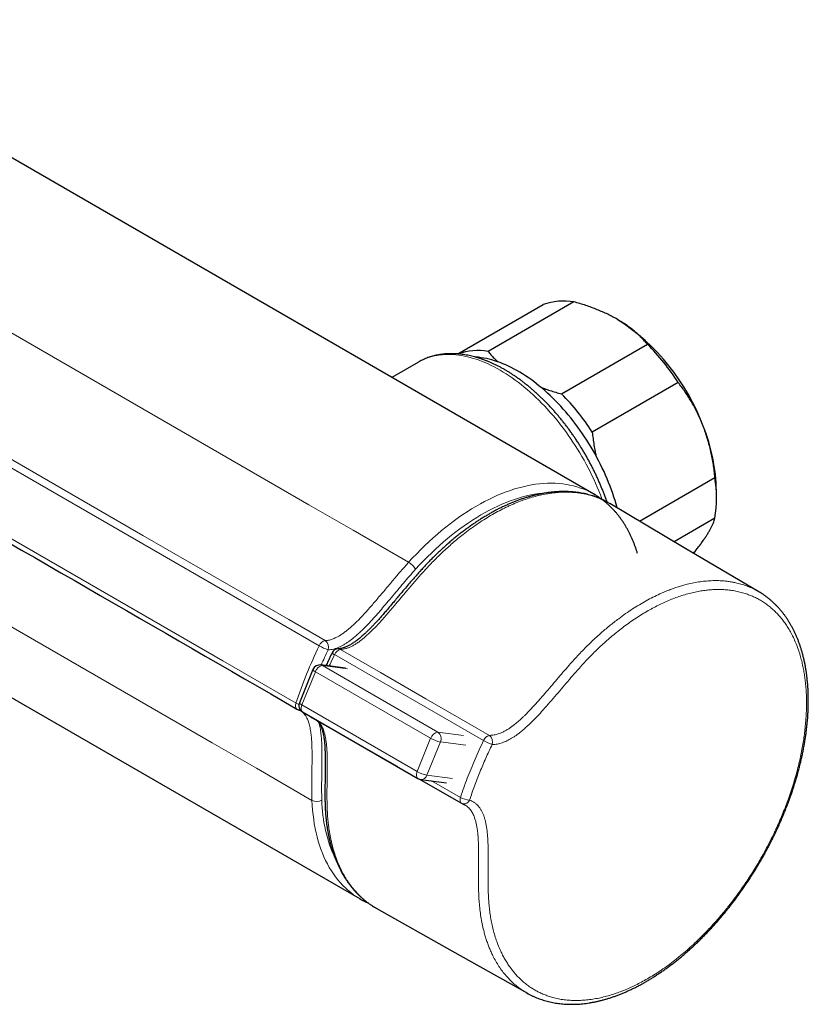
# Model space of a CAD drawing. Header units: millimetres. Extents: x 8 to 778, y 12 to 1829.
# Tile 6 of 256: x 687 to 772, y 135 to 240. Entities that reach past the tile are written whole.
import ezdxf

# ---------------------------------------------------------------- set-up
doc = ezdxf.new("R2010")
doc.units = ezdxf.units.MM

msp = doc.modelspace()

# ---------------------------------------------------------------- linework, layer by layer
at = {"color": 7, "linetype": 'Continuous', "lineweight": 30}
for p, q in [((748.77, 189.75), (591.78, 280.38)), ((734.21, 204.74), (743.35, 210.02)), ((746.63, 210.31), (737.44, 205.01)), ((745.31, 200.46), (754.5, 205.77)), ((729.99, 203.87), (727.15, 202.23)), ((730, 203.87), (729.99, 203.87)), ((757.78, 201.69), (748.59, 196.38)), ((753.63, 186.87), (761.72, 191.54)), ((761.88, 189.26), (761.88, 190.08)), ((750.32, 188.82), (750.46, 188.74)), ((761.72, 187.17), (757.37, 184.65)), ((766.56, 179.21), (766.3, 179.37)), ((674.63, 174.81), (723.77, 146.45)), ((718.71, 170.99), (717.27, 167.44)), ((722.21, 171.13), (719.55, 171.48)), ((717.34, 166.61), (717.34, 166.6)), ((717.61, 166.45), (729.95, 159.33)), ((730.04, 159.29), (734.6, 156.68)), ((730.24, 159.23), (732.99, 158.87)), ((734.72, 156.62), (734.73, 156.62)), ((734.95, 156.51), (734.96, 156.51))]:
    msp.add_line(p, q, dxfattribs=at)
at = {"color": 8, "linetype": 'Continuous', "lineweight": 0}
for p, q in [((682.43, 209.31), (718.28, 188.62)), ((723.01, 185.89), (718.28, 188.62)), ((723.01, 185.89), (728.95, 182.46)), ((707.93, 163.15), (672.09, 183.85)), ((736.97, 163.39), (721.02, 172.58)), ((718.97, 170.75), (717.53, 167.21)), ((731.3, 163.63), (718.97, 170.75)), ((719.75, 171.41), (732.08, 164.29)), ((722.4, 171.07), (719.75, 171.41)), ((717.53, 167.21), (729.87, 160.08)), ((732.08, 164.29), (734.83, 163.93)), ((729.87, 160.08), (731.3, 163.63)), ((732.35, 163.24), (730.91, 159.69)), ((735.07, 162.88), (732.35, 163.24)), ((707.93, 163.15), (712.66, 160.42)), ((718.61, 156.99), (712.66, 160.42)), ((730.91, 159.69), (733.63, 159.34)), ((731.41, 159.08), (734.5, 157.31))]:
    msp.add_line(p, q, dxfattribs=at)
at = {"color": 8, "linetype": 'Continuous', "lineweight": 0, "flags": 128}
for points in [[(749.64, 189.17), (749.62, 189.25), (749.46, 189.67), (749.29, 190.09), (749.12, 190.5), (748.94, 190.92), (748.75, 191.33), (748.56, 191.74), (748.36, 192.15), (748.15, 192.56), (747.94, 192.96), (747.72, 193.37), (747.49, 193.76), (747.26, 194.16), (747.02, 194.55), (746.78, 194.94), (746.53, 195.32), (746.27, 195.7), (746.01, 196.07), (745.75, 196.44), (745.48, 196.8), (745.21, 197.16), (744.93, 197.51), (744.65, 197.86), (744.36, 198.2), (744.07, 198.53), (743.77, 198.86), (743.48, 199.18), (743.18, 199.49), (742.87, 199.8), (742.56, 200.09), (742.26, 200.38), (741.94, 200.66), (741.63, 200.94), (741.31, 201.2), (741, 201.46), (740.68, 201.71), (740.36, 201.95), (740.03, 202.18), (739.71, 202.4), (739.39, 202.61), (739.06, 202.81), (738.74, 203), (738.42, 203.18), (738.09, 203.35), (737.77, 203.52), (737.45, 203.67), (737.13, 203.81), (736.81, 203.94), (736.49, 204.06), (736.17, 204.17), (735.85, 204.27), (735.54, 204.36), (735.23, 204.44), (734.92, 204.51), (734.61, 204.57), (734.31, 204.61), (734.01, 204.65), (733.71, 204.67), (733.41, 204.68), (733.12, 204.69), (732.84, 204.68), (732.55, 204.66), (732.28, 204.63), (732, 204.59), (731.73, 204.53), (731.47, 204.47), (731.21, 204.4), (730.95, 204.31), (730.7, 204.22), (730.46, 204.11), (730.22, 203.99), (730, 203.87)], [(672.87, 200.38), (674.49, 199.44), (680.23, 196.13), (711.56, 178.05), (719.39, 173.53)], [(673.51, 200.93), (674.08, 200.6), (687.3, 192.97), (700.52, 185.34), (716.13, 176.33), (720.03, 174.08)], [(670.38, 194.25), (672.08, 193.26), (677.74, 190), (709.06, 171.91), (716.9, 167.39)], [(748.64, 189.82), (748.38, 189.96), (748.04, 190.12), (747.69, 190.27), (747.33, 190.4), (746.96, 190.52), (746.59, 190.63), (746.21, 190.71), (745.82, 190.79), (745.43, 190.84), (745.03, 190.88), (744.62, 190.91), (744.21, 190.92), (743.79, 190.91), (743.37, 190.89), (742.94, 190.85), (742.51, 190.8), (742.08, 190.73), (741.64, 190.65), (741.19, 190.54), (740.74, 190.43), (740.29, 190.3), (739.84, 190.15), (739.38, 189.99), (738.93, 189.81), (738.47, 189.62), (738.01, 189.42), (737.54, 189.19), (737.08, 188.96), (736.62, 188.71), (736.15, 188.44), (735.69, 188.16), (735.22, 187.87), (734.76, 187.57), (734.3, 187.25), (733.84, 186.91), (733.38, 186.57), (732.92, 186.21), (732.47, 185.84), (732.02, 185.46), (731.57, 185.06), (731.12, 184.66), (730.68, 184.24), (730.24, 183.81), (729.81, 183.37), (729.38, 182.92), (728.95, 182.46)], [(743.85, 189.91), (743.69, 189.9), (743.27, 189.86), (742.86, 189.81), (742.43, 189.74), (742.01, 189.66), (741.57, 189.57), (741.14, 189.45), (740.7, 189.33), (740.26, 189.18), (739.82, 189.03), (739.38, 188.86), (738.93, 188.67), (738.48, 188.47), (738.04, 188.25), (737.59, 188.03), (737.14, 187.78), (736.69, 187.53), (736.24, 187.26), (735.79, 186.97), (735.34, 186.68), (734.89, 186.37), (734.44, 186.04), (734, 185.71), (733.55, 185.36), (733.11, 185), (732.67, 184.63), (732.24, 184.25), (731.81, 183.85), (731.38, 183.45), (730.95, 183.03), (730.53, 182.6), (730.11, 182.17), (729.7, 181.72)], [(737.61, 163.94), (730.8, 167.87), (725.94, 170.66), (721.66, 173.13)], [(718.97, 170.75), (718.9, 170.79), (718.85, 170.82), (718.8, 170.86), (718.76, 170.89), (718.73, 170.92), (718.71, 170.95), (718.71, 170.97), (718.71, 170.99)], [(717, 166.76), (717, 166.76), (716.95, 166.8), (716.91, 166.85), (716.88, 166.9), (716.86, 166.97), (716.85, 167.04), (716.85, 167.12), (716.85, 167.21), (716.87, 167.3), (716.9, 167.39)], [(717.53, 167.21), (717.46, 167.24), (717.41, 167.28), (717.36, 167.32), (717.32, 167.35), (717.29, 167.38), (717.27, 167.41), (717.27, 167.43), (717.27, 167.44)], [(717.53, 167.21), (717.5, 167.12), (717.47, 167.03), (717.46, 166.94), (717.45, 166.86), (717.45, 166.78), (717.45, 166.71), (717.47, 166.64), (717.49, 166.58), (717.53, 166.53), (717.56, 166.49), (717.61, 166.45), (717.61, 166.45)], [(729.95, 159.33), (729.95, 159.33), (729.9, 159.36), (729.86, 159.41), (729.83, 159.46), (729.81, 159.52), (729.79, 159.59), (729.78, 159.66), (729.78, 159.74), (729.79, 159.82), (729.81, 159.91), (729.83, 160), (729.87, 160.08)], [(718.61, 156.99), (718.63, 156.47), (718.67, 155.96), (718.72, 155.46), (718.79, 154.96), (718.86, 154.48), (718.95, 154), (719.05, 153.53), (719.16, 153.08), (719.28, 152.63), (719.42, 152.2), (719.56, 151.77), (719.72, 151.36), (719.89, 150.96), (720.07, 150.57), (720.26, 150.19), (720.46, 149.82), (720.68, 149.47), (720.9, 149.13), (721.14, 148.8), (721.38, 148.49), (721.64, 148.19), (721.9, 147.9), (722.18, 147.63), (722.46, 147.37), (722.76, 147.13), (723.06, 146.9), (723.38, 146.69), (723.64, 146.52)], [(734.5, 157.31), (734.47, 157.22), (734.45, 157.13), (734.45, 157.04), (734.45, 156.96), (734.46, 156.89), (734.48, 156.82), (734.51, 156.76), (734.55, 156.72), (734.59, 156.68), (734.6, 156.68)]]:
    msp.add_lwpolyline(points, dxfattribs=at)
at = {"color": 7, "linetype": 'Continuous', "lineweight": 30, "flags": 128}
for points in [[(751.26, 188.27), (751.26, 188.27), (751.15, 188.66), (751.03, 189.05), (750.91, 189.44), (750.78, 189.83), (750.64, 190.22), (750.5, 190.6), (750.34, 190.99), (750.18, 191.38), (750.02, 191.77), (749.85, 192.15), (749.67, 192.53), (749.48, 192.91), (749.29, 193.29), (749.09, 193.67), (748.89, 194.04), (748.68, 194.41), (748.46, 194.78), (748.24, 195.15), (748.01, 195.51), (747.78, 195.86), (747.55, 196.21), (747.3, 196.56), (747.06, 196.9), (746.81, 197.24), (746.55, 197.57), (746.29, 197.9), (746.03, 198.22), (745.76, 198.54), (745.49, 198.85), (745.22, 199.15), (744.94, 199.44), (744.66, 199.73), (744.38, 200.01), (744.09, 200.29), (743.8, 200.56), (743.51, 200.82), (743.22, 201.07), (742.93, 201.31), (742.63, 201.55), (742.33, 201.78), (742.04, 202), (741.74, 202.21), (741.44, 202.41), (741.13, 202.6), (740.83, 202.78), (740.53, 202.96), (740.23, 203.12), (739.93, 203.28), (739.63, 203.43), (739.33, 203.56), (739.03, 203.69), (738.73, 203.81), (738.44, 203.91), (738.14, 204.01), (737.85, 204.1), (737.56, 204.17), (737.27, 204.24), (736.99, 204.3), (736.7, 204.34), (736.42, 204.38), (736.14, 204.41), (736.08, 204.41)], [(748.89, 189.67), (748.72, 189.78), (748.64, 189.82)], [(766.43, 179.3), (758.44, 184.02), (750.46, 188.74)], [(718.63, 165.81), (721.51, 164.17), (727.75, 160.6)], [(723.64, 146.52), (723.7, 146.49), (723.89, 146.37)], [(725.48, 145.47), (733.56, 140.91), (741.65, 136.36)]]:
    msp.add_lwpolyline(points, dxfattribs=at)
at = {"color": 7, "linetype": 'Continuous', "lineweight": 30}
for centre, radius, start, end in [((745.55, 203.9), 6.5, 80.4431, 109.7759), ((738.87, 189.07), 23, 20.2129, 57.3762), ((736.19, 187.69), 25.74, 32.9566, 44.6325), ((736.36, 198.57), 6.53, 80.4709, 108.9006), ((727, 182.38), 25.74, 32.9566, 44.6325), ((742.45, 189.72), 19.43, 1.0565, 22.0728), ((746.85, 189.35), 15.03, 351.6359, 8.3641), ((721.43, 172.45), 0.75, 92.5761, 154.1003), ((719.45, 170.68), 0.8, 82.5733, 157.8918), ((717.38, 167.41), 0.75, 240.0027, 251.6057), ((718.01, 167.14), 0.8, 157.8918, 240.0027), ((719, 166.47), 0.75, 221.1611, 240.2218), ((730.35, 160.02), 0.8, 240.0027, 262.5733), ((734.97, 157.33), 0.75, 240.2218, 250.6053)]:
    msp.add_arc(centre, radius, start, end, dxfattribs=at)
at = {"color": 8, "linetype": 'Continuous', "lineweight": 0}
for centre, radius, start, end in [((727.87, 180.61), 2.14, 31.2989, 59.688), ((720.22, 173.21), 0.891, 102.352, 158.9123), ((719.53, 173.38), 0.859, 340.1639, 54.4012), ((763.77, 151.92), 49.36, 154.0462, 161.7374), ((722.34, 178.64), 5.9, 239.9967, 250.1677), ((765.21, 151.3), 49.88, 154.1098, 156.1505), ((721.21, 173.1), 0.56, 216.2553, 250.0947), ((721.86, 172.25), 0.896, 102.8581, 158.9232), ((721.42, 172.73), 0.466, 59.1607, 92.1686), ((719.85, 170.5), 0.917, 96.6219, 164.4074), ((719.49, 170.97), 0.517, 59.7902, 82.4656), ((717.95, 169.26), 2.14, 240.5789, 250.0467), ((717.3, 167.18), 0.511, 251.8378, 277.0938), ((718.77, 166.05), 0.269, 208.2499, 239.5658), ((732.2, 163.37), 0.93, 97.1366, 163.8926), ((731.58, 163.6), 0.852, 334.7012, 54.0429), ((732.99, 166.54), 3.37, 240.0623, 259.1681), ((737.81, 163.07), 0.897, 102.8745, 158.9496), ((739.99, 168.67), 6.08, 240.1636, 249.693), ((737.06, 163.26), 0.875, 340.225, 51.4083), ((731.55, 163), 3.37, 240.0623, 259.1681), ((730.27, 159.9), 0.672, 267.5165, 342.279), ((719.11, 157.98), 1.11, 242.9377, 299.9784), ((735.15, 157.27), 15.49, 180.9324, 204.8997), ((735.61, 159.29), 2.27, 240.6792, 266.4381), ((734.86, 157.26), 0.656, 258.7642, 338.4989)]:
    msp.add_arc(centre, radius, start, end, dxfattribs=at)
at = {"color": 7, "linetype": 'Continuous', "lineweight": 30}
for points, knots in [([(751.27, 208.45), (751.11, 208.54), (750.77, 208.73), (750.25, 208.99), (749.7, 209.24), (749.12, 209.48), (748.53, 209.71), (747.91, 209.93), (747.28, 210.13), (746.85, 210.25), (746.63, 210.31)], [0, 0, 0, 0, 0.1226185, 0.2452381, 0.3688779, 0.4925208, 0.6189959, 0.7454751, 0.8727355, 1, 1, 1, 1]), ([(754.5, 205.77), (754.4, 205.88), (754.2, 206.12), (753.88, 206.46), (753.53, 206.8), (753.16, 207.13), (752.76, 207.46), (752.33, 207.77), (751.88, 208.08), (751.52, 208.3), (751.32, 208.42), (751.27, 208.45)], [0, 0, 0, 0, 0.119246, 0.238489, 0.358338, 0.478183, 0.600299, 0.722411, 0.845493, 0.968574, 1, 1, 1, 1]), ([(750.17, 188.91), (750.16, 188.94), (750.1, 189.09), (750, 189.38), (749.86, 189.76), (749.71, 190.15), (749.56, 190.53), (749.39, 190.91), (749.23, 191.3), (749.05, 191.68), (748.87, 192.05), (748.69, 192.43), (748.5, 192.81), (748.3, 193.18), (748.1, 193.55), (747.89, 193.92), (747.68, 194.28), (747.46, 194.64), (747.24, 195), (747.01, 195.35), (746.78, 195.7), (746.54, 196.05), (746.3, 196.39), (746.06, 196.73), (745.81, 197.06), (745.55, 197.39), (745.3, 197.71), (745.03, 198.03), (744.77, 198.34), (744.5, 198.65), (744.23, 198.95), (743.95, 199.25), (743.67, 199.54), (743.39, 199.82), (743.11, 200.1), (742.82, 200.37), (742.53, 200.63), (742.24, 200.89), (741.95, 201.14), (741.65, 201.38), (741.35, 201.62), (741.06, 201.85), (740.75, 202.07), (740.45, 202.28), (740.15, 202.49), (739.84, 202.69), (739.54, 202.87), (739.23, 203.06), (738.93, 203.23), (738.62, 203.39), (738.31, 203.55), (738, 203.69), (737.7, 203.83), (737.39, 203.96), (737.08, 204.08), (736.78, 204.19), (736.47, 204.29), (736.17, 204.38), (735.87, 204.46), (735.57, 204.54), (735.27, 204.6), (734.97, 204.65), (734.67, 204.7), (734.38, 204.73), (734.09, 204.76), (733.8, 204.77), (733.52, 204.77), (733.24, 204.77), (732.96, 204.76), (732.69, 204.73), (732.42, 204.7), (732.15, 204.65), (731.89, 204.6), (731.63, 204.54), (731.38, 204.47), (731.13, 204.39), (730.88, 204.3), (730.64, 204.2), (730.41, 204.09), (730.19, 203.98), (730.06, 203.9), (730, 203.87)], [0, 0, 0, 0, 0.002631, 0.015524, 0.028414, 0.041302, 0.054187, 0.067069, 0.079949, 0.092828, 0.105704, 0.11858, 0.131454, 0.144327, 0.1572, 0.170072, 0.182945, 0.195817, 0.20869, 0.221564, 0.234438, 0.247314, 0.260191, 0.273069, 0.28595, 0.298832, 0.311718, 0.324605, 0.337496, 0.35039, 0.363288, 0.376189, 0.389094, 0.402003, 0.414916, 0.427834, 0.440756, 0.453683, 0.466615, 0.479552, 0.492494, 0.505441, 0.518393, 0.53135, 0.544311, 0.557276, 0.570245, 0.583218, 0.596193, 0.60917, 0.622149, 0.635126, 0.648103, 0.661075, 0.674043, 0.687003, 0.699955, 0.712894, 0.72582, 0.738728, 0.751617, 0.764482, 0.777322, 0.790133, 0.802912, 0.815656, 0.828363, 0.841032, 0.853659, 0.866246, 0.87879, 0.891293, 0.903755, 0.916177, 0.928563, 0.940916, 0.953239, 0.965536, 0.977812, 0.990072, 1, 1, 1, 1]), ([(737.44, 205.01), (737.54, 204.89), (737.75, 204.64), (738.09, 204.29), (738.34, 204.04), (738.49, 203.91), (738.52, 203.89)], [0, 0, 0, 0, 0.314624, 0.629239, 0.945567, 1, 1, 1, 1]), ([(743.06, 201.2), (743.2, 201.15), (743.53, 201.02), (744.07, 200.83), (744.68, 200.64), (745.1, 200.52), (745.31, 200.46)], [0, 0, 0, 0, 0.192905, 0.460911, 0.730451, 1, 1, 1, 1]), ([(760.46, 197.02), (760.44, 197.08), (760.33, 197.34), (760.14, 197.8), (759.86, 198.4), (759.57, 198.98), (759.25, 199.54), (758.91, 200.1), (758.55, 200.65), (758.18, 201.18), (757.91, 201.52), (757.78, 201.69)], [0, 0, 0, 0, 0.034085, 0.152699, 0.271315, 0.390844, 0.510376, 0.632431, 0.75449, 0.877243, 1, 1, 1, 1]), ([(761.72, 191.54), (761.7, 191.77), (761.65, 192.23), (761.55, 192.93), (761.43, 193.62), (761.28, 194.31), (761.12, 195), (760.92, 195.68), (760.71, 196.36), (760.54, 196.8), (760.46, 197.02)], [0, 0, 0, 0, 0.122973, 0.245942, 0.369581, 0.493217, 0.619375, 0.745529, 0.872765, 1, 1, 1, 1]), ([(748.59, 196.38), (748.62, 196.15), (748.67, 195.69), (748.77, 194.99), (748.87, 194.39), (748.95, 194.02), (748.98, 193.87)], [0, 0, 0, 0, 0.274755, 0.549502, 0.825746, 1, 1, 1, 1]), ([(670.48, 193.61), (670.57, 193.57), (670.81, 193.43), (671.35, 193.11), (686.77, 184.22), (702.04, 175.4), (717, 166.76)], [0, 0, 0, 0, 0.005414, 0.015422, 0.035275, 1, 1, 1, 1]), ([(750.19, 188.89), (750.14, 188.93), (749.99, 189.01), (749.75, 189.12), (749.48, 189.25), (749.2, 189.36), (748.92, 189.47), (748.64, 189.56), (748.34, 189.65), (748.05, 189.73), (747.75, 189.8), (747.45, 189.86), (747.14, 189.91), (746.82, 189.96), (746.51, 189.99), (746.19, 190.01), (745.86, 190.02), (745.54, 190.03), (745.21, 190.02), (744.87, 190.01), (744.54, 189.99), (744.2, 189.95), (743.86, 189.91), (743.52, 189.86), (743.17, 189.8), (742.83, 189.72), (742.48, 189.64), (742.13, 189.55), (741.77, 189.45), (741.42, 189.35), (741.06, 189.23), (740.7, 189.1), (740.34, 188.97), (739.98, 188.82), (739.62, 188.67), (739.26, 188.5), (738.9, 188.33), (738.54, 188.16), (738.18, 187.97), (737.82, 187.77), (737.46, 187.56), (737.1, 187.35), (736.74, 187.13), (736.38, 186.9), (736.02, 186.66), (735.66, 186.41), (735.3, 186.16), (734.95, 185.9), (734.59, 185.63), (734.24, 185.35), (733.88, 185.07), (733.54, 184.78), (733.19, 184.48), (732.84, 184.17), (732.5, 183.86), (732.16, 183.54), (731.82, 183.22), (731.48, 182.89), (731.15, 182.55), (730.83, 182.22), (730.51, 181.87), (730.18, 181.51), (729.82, 181.12), (729.45, 180.69), (729.04, 180.22), (728.58, 179.67), (728.01, 179), (727.44, 178.31), (726.9, 177.68), (726.49, 177.2), (726.14, 176.79), (725.83, 176.44), (725.54, 176.13), (725.28, 175.84), (725.03, 175.58), (724.79, 175.33), (724.54, 175.09), (724.31, 174.87), (724.09, 174.67), (723.89, 174.49), (723.69, 174.32), (723.49, 174.17), (723.31, 174.03), (723.13, 173.9), (722.96, 173.79), (722.8, 173.69), (722.64, 173.6), (722.49, 173.52), (722.34, 173.45), (722.2, 173.39), (722.07, 173.34), (721.95, 173.29), (721.82, 173.26), (721.7, 173.23), (721.58, 173.21), (721.48, 173.2), (721.42, 173.2), (721.4, 173.2)], [0, 0, 0, 0, 0.0073728, 0.018584, 0.029784, 0.0409806, 0.0521804, 0.06339, 0.0746168, 0.0858683, 0.0971516, 0.1084738, 0.1198413, 0.1312605, 0.1427432, 0.1539599, 0.1653784, 0.1768355, 0.1883124, 0.1997879, 0.2112381, 0.2226434, 0.2340829, 0.2455852, 0.2570941, 0.2686156, 0.2801557, 0.2917202, 0.3033152, 0.3149589, 0.3263716, 0.3379899, 0.349636, 0.3612848, 0.3729046, 0.3844712, 0.3959601, 0.4075057, 0.4190947, 0.4306751, 0.4422534, 0.4538354, 0.4654263, 0.4770326, 0.4885882, 0.5001907, 0.5118255, 0.5234739, 0.5351146, 0.546726, 0.5582904, 0.5697842, 0.581342, 0.5928992, 0.6044443, 0.6159844, 0.6275264, 0.6390752, 0.650645, 0.6616684, 0.6728751, 0.6846557, 0.6971397, 0.7105301, 0.7251492, 0.7415754, 0.7610773, 0.7879197, 0.8048393, 0.8200087, 0.832517, 0.8435695, 0.8536038, 0.8628866, 0.8715909, 0.8798354, 0.8885517, 0.8968476, 0.9036214, 0.910757, 0.9176167, 0.9241236, 0.9303079, 0.9361976, 0.9418247, 0.9472196, 0.9526319, 0.9579094, 0.9630397, 0.9680161, 0.9728364, 0.9775072, 0.9821635, 0.987114, 0.9921289, 0.9972114, 1, 1, 1, 1]), ([(753.43, 183.4), (753.4, 183.51), (753.33, 183.73), (753.22, 184.06), (753.1, 184.39), (752.97, 184.71), (752.84, 185.03), (752.7, 185.34), (752.55, 185.64), (752.39, 185.94), (752.23, 186.22), (752.06, 186.5), (751.89, 186.78), (751.7, 187.04), (751.52, 187.3), (751.32, 187.55), (751.12, 187.79), (750.91, 188.02), (750.7, 188.24), (750.48, 188.46), (750.26, 188.67), (750.03, 188.87), (749.79, 189.06), (749.55, 189.24), (749.31, 189.41), (749.09, 189.55), (748.95, 189.64), (748.9, 189.67)], [0, 0, 0, 0, 0.038233, 0.079578, 0.12089, 0.162165, 0.203399, 0.244588, 0.285727, 0.326815, 0.367846, 0.408819, 0.449731, 0.490579, 0.531362, 0.572081, 0.612734, 0.653323, 0.693851, 0.734319, 0.774731, 0.815093, 0.85541, 0.895687, 0.935931, 0.976151, 1, 1, 1, 1]), ([(750.31, 188.83), (750.3, 188.83), (750.27, 188.85), (750.24, 188.87), (750.21, 188.89)], [0, 0, 0, 0, 0.291503, 1, 1, 1, 1]), ([(760.46, 184.77), (760.48, 184.81), (760.58, 184.95), (760.75, 185.2), (760.95, 185.52), (761.13, 185.82), (761.29, 186.12), (761.43, 186.4), (761.55, 186.67), (761.65, 186.92), (761.7, 187.09), (761.72, 187.17)], [0, 0, 0, 0, 0.034085, 0.152699, 0.271315, 0.390844, 0.510376, 0.632431, 0.75449, 0.877243, 1, 1, 1, 1]), ([(759.43, 183.44), (759.48, 183.5), (759.65, 183.7), (759.9, 184.02), (760.2, 184.41), (760.37, 184.65), (760.46, 184.77)], [0, 0, 0, 0, 0.135036, 0.42172, 0.710862, 1, 1, 1, 1]), ([(741.79, 136.28), (741.8, 136.28), (741.9, 136.22), (742.08, 136.13), (742.35, 136), (742.63, 135.88), (742.9, 135.77), (743.19, 135.68), (743.47, 135.58), (743.77, 135.5), (744.07, 135.43), (744.37, 135.37), (744.67, 135.31), (744.98, 135.27), (745.3, 135.23), (745.61, 135.2), (745.94, 135.19), (746.26, 135.18), (746.59, 135.18), (746.92, 135.19), (747.25, 135.21), (747.59, 135.24), (747.92, 135.28), (748.27, 135.33), (748.61, 135.39), (748.95, 135.46), (749.3, 135.53), (749.65, 135.62), (750, 135.72), (750.35, 135.82), (750.71, 135.94), (751.07, 136.06), (751.42, 136.19), (751.78, 136.34), (752.14, 136.49), (752.5, 136.65), (752.86, 136.82), (753.22, 136.99), (753.58, 137.18), (753.94, 137.37), (754.3, 137.57), (754.66, 137.79), (755.01, 138), (755.37, 138.23), (755.73, 138.47), (756.09, 138.71), (756.44, 138.96), (756.8, 139.22), (757.15, 139.49), (757.5, 139.76), (757.86, 140.04), (758.21, 140.34), (758.56, 140.63), (758.9, 140.94), (759.25, 141.25), (759.59, 141.56), (759.93, 141.88), (760.26, 142.21), (760.59, 142.55), (760.92, 142.89), (761.25, 143.24), (761.58, 143.59), (761.9, 143.95), (762.22, 144.32), (762.53, 144.69), (762.84, 145.07), (763.15, 145.45), (763.46, 145.84), (763.76, 146.23), (764.06, 146.63), (764.35, 147.03), (764.64, 147.44), (764.92, 147.84), (765.2, 148.26), (765.47, 148.67), (765.74, 149.1), (766.01, 149.52), (766.27, 149.95), (766.52, 150.38), (766.77, 150.81), (767.02, 151.25), (767.26, 151.7), (767.5, 152.14), (767.73, 152.59), (767.95, 153.04), (768.17, 153.49), (768.38, 153.94), (768.59, 154.39), (768.79, 154.85), (768.98, 155.3), (769.17, 155.76), (769.35, 156.21), (769.53, 156.67), (769.69, 157.12), (769.86, 157.57), (770.01, 158.03), (770.16, 158.48), (770.3, 158.94), (770.44, 159.4), (770.57, 159.85), (770.69, 160.31), (770.81, 160.77), (770.92, 161.23), (771.02, 161.68), (771.12, 162.14), (771.2, 162.59), (771.29, 163.04), (771.36, 163.49), (771.43, 163.94), (771.49, 164.38), (771.54, 164.82), (771.59, 165.26), (771.63, 165.69), (771.66, 166.12), (771.68, 166.54), (771.7, 166.96), (771.7, 167.38), (771.71, 167.8), (771.7, 168.21), (771.69, 168.62), (771.67, 169.03), (771.64, 169.43), (771.6, 169.82), (771.56, 170.22), (771.51, 170.6), (771.45, 170.98), (771.39, 171.36), (771.32, 171.72), (771.24, 172.09), (771.15, 172.44), (771.06, 172.79), (770.95, 173.14), (770.85, 173.48), (770.73, 173.81), (770.61, 174.14), (770.48, 174.46), (770.34, 174.77), (770.2, 175.08), (770.05, 175.38), (769.89, 175.67), (769.72, 175.95), (769.55, 176.23), (769.38, 176.5), (769.19, 176.76), (769, 177.01), (768.81, 177.25), (768.61, 177.49), (768.4, 177.72), (768.18, 177.94), (767.96, 178.15), (767.74, 178.35), (767.51, 178.55), (767.27, 178.73), (767.03, 178.91), (766.79, 179.07), (766.64, 179.17), (766.57, 179.21)], [0, 0, 0, 0, 0.000534, 0.006937, 0.01332, 0.019678, 0.026006, 0.032322, 0.038728, 0.045136, 0.051549, 0.057972, 0.064411, 0.070875, 0.077296, 0.08377, 0.090268, 0.096777, 0.103278, 0.109753, 0.11624, 0.122768, 0.12929, 0.13581, 0.14233, 0.148854, 0.155384, 0.161924, 0.168478, 0.175049, 0.181639, 0.188254, 0.194898, 0.201426, 0.208022, 0.214628, 0.22123, 0.227809, 0.234351, 0.240914, 0.247496, 0.254075, 0.260653, 0.267234, 0.273822, 0.28034, 0.286893, 0.293472, 0.300072, 0.306687, 0.313309, 0.319934, 0.326551, 0.333155, 0.33974, 0.346299, 0.352826, 0.359315, 0.365887, 0.372463, 0.379032, 0.3856, 0.39217, 0.398746, 0.4053, 0.411872, 0.418466, 0.425066, 0.431653, 0.438209, 0.444745, 0.451318, 0.457878, 0.464428, 0.470972, 0.477515, 0.484059, 0.490609, 0.497168, 0.50374, 0.510328, 0.516938, 0.523571, 0.530151, 0.536733, 0.543322, 0.549906, 0.556474, 0.563017, 0.569555, 0.576099, 0.582627, 0.589144, 0.595654, 0.60216, 0.608664, 0.615152, 0.621672, 0.628219, 0.634789, 0.64138, 0.647986, 0.654604, 0.66123, 0.66786, 0.674488, 0.681111, 0.687718, 0.694304, 0.700893, 0.707469, 0.714034, 0.720592, 0.727148, 0.733705, 0.740265, 0.746834, 0.753413, 0.760008, 0.766623, 0.773293, 0.779848, 0.78644, 0.793053, 0.799669, 0.806269, 0.812835, 0.819348, 0.825923, 0.832491, 0.839055, 0.84562, 0.852189, 0.858766, 0.865344, 0.871907, 0.878461, 0.885008, 0.891551, 0.898079, 0.904562, 0.911059, 0.91756, 0.924051, 0.93052, 0.936932, 0.943394, 0.949841, 0.956275, 0.962697, 0.969109, 0.975512, 0.98191, 0.988303, 0.994694, 1, 1, 1, 1]), ([(720.76, 172.77), (720.72, 172.69), (720.59, 172.43), (720.4, 172.01), (720.23, 171.64), (720.14, 171.44), (720.12, 171.4)], [0, 0, 0, 0, 0.19193, 0.555736, 0.919558, 1, 1, 1, 1]), ([(717.14, 166.7), (717.14, 166.69), (717.18, 166.68), (717.25, 166.65), (717.31, 166.62), (717.34, 166.6)], [0, 0, 0, 0, 0.082971, 0.536135, 1, 1, 1, 1]), ([(719.18, 165.5), (719.19, 165.49), (719.23, 165.46), (719.29, 165.39), (719.35, 165.3), (719.41, 165.21), (719.47, 165.11), (719.53, 165), (719.58, 164.88), (719.63, 164.75), (719.68, 164.61), (719.73, 164.45), (719.77, 164.28), (719.81, 164.11), (719.85, 163.91), (719.89, 163.69), (719.92, 163.46), (719.95, 163.21), (719.97, 162.95), (719.99, 162.66), (720, 162.35), (720.02, 162.02), (720.02, 161.64), (720.03, 161.21), (720.03, 160.73), (720.02, 160.16), (720.01, 159.46), (720, 158.74), (719.99, 158.04), (719.99, 157.47), (720, 156.96), (720.01, 156.5), (720.03, 156.08), (720.05, 155.69), (720.08, 155.31), (720.12, 154.93), (720.16, 154.55), (720.22, 154.16), (720.28, 153.78), (720.35, 153.41), (720.42, 153.04), (720.5, 152.68), (720.59, 152.32), (720.69, 151.97), (720.8, 151.63), (720.91, 151.29), (721.03, 150.96), (721.15, 150.63), (721.29, 150.31), (721.43, 150), (721.57, 149.7), (721.73, 149.4), (721.89, 149.11), (722.05, 148.83), (722.23, 148.55), (722.41, 148.29), (722.59, 148.03), (722.79, 147.78), (722.98, 147.54), (723.19, 147.3), (723.4, 147.08), (723.62, 146.86), (723.84, 146.65), (724.07, 146.45), (724.3, 146.25), (724.54, 146.07), (724.79, 145.9), (724.99, 145.76), (725.12, 145.68), (725.16, 145.65)], [0, 0, 0, 0, 0.003474, 0.011553, 0.019436, 0.027212, 0.03411, 0.041305, 0.049152, 0.057078, 0.065153, 0.073443, 0.082012, 0.090931, 0.100082, 0.110322, 0.1209, 0.131903, 0.143416, 0.155546, 0.168434, 0.182278, 0.197375, 0.214206, 0.234412, 0.256362, 0.282438, 0.317415, 0.342638, 0.365447, 0.385687, 0.40416, 0.421343, 0.437542, 0.452732, 0.468571, 0.485106, 0.501625, 0.518135, 0.534646, 0.551163, 0.567694, 0.584249, 0.600841, 0.617391, 0.633916, 0.650423, 0.666921, 0.683419, 0.699925, 0.716467, 0.732794, 0.749165, 0.765556, 0.781942, 0.798292, 0.814583, 0.830795, 0.846938, 0.863179, 0.879375, 0.895537, 0.911677, 0.927806, 0.94394, 0.960096, 0.976108, 0.992195, 1, 1, 1, 1]), ([(734.73, 156.62), (734.75, 156.61), (734.8, 156.59), (734.87, 156.56), (734.92, 156.54), (734.95, 156.52), (734.95, 156.52)], [0, 0, 0, 0, 0.266809, 0.596961, 0.928463, 1, 1, 1, 1]), ([(723.9, 146.37), (723.95, 146.34), (724.09, 146.26), (724.32, 146.15), (724.51, 146.06), (724.62, 146.01), (724.63, 146.01)], [0, 0, 0, 0, 0.215008, 0.583519, 0.952091, 1, 1, 1, 1]), ([(725.24, 145.61), (725.26, 145.59), (725.29, 145.57), (725.32, 145.56), (725.34, 145.55)], [0, 0, 0, 0, 0.553293, 1, 1, 1, 1]), ([(725.48, 145.47), (725.47, 145.47), (725.42, 145.49), (725.38, 145.52), (725.34, 145.54)], [0, 0, 0, 0, 0.158989, 1, 1, 1, 1]), ([(741.53, 136.43), (741.6, 136.39), (741.68, 136.33), (741.77, 136.29), (741.79, 136.28)], [0, 0, 0, 0, 0.849918, 1, 1, 1, 1])]:
    msp.add_open_spline(points, degree=3, knots=knots, dxfattribs=at)
at = {"color": 8, "linetype": 'Continuous', "lineweight": 0}
for points, knots in [([(721.66, 173.13), (721.75, 173.14), (721.93, 173.15), (722.22, 173.22), (722.52, 173.32), (722.83, 173.45), (723.14, 173.62), (723.45, 173.82), (723.76, 174.04), (724.08, 174.29), (724.38, 174.55), (724.68, 174.83), (725.03, 175.16), (725.43, 175.56), (725.86, 176.03), (726.3, 176.51), (726.73, 177), (727.16, 177.5), (727.82, 178.29), (728.62, 179.25), (729.43, 180.2), (730, 180.86), (730.46, 181.37), (730.95, 181.91), (731.48, 182.46), (732.01, 182.99), (732.55, 183.52), (733.1, 184.02), (733.65, 184.52), (734.22, 184.99), (734.83, 185.49), (735.51, 186), (736.24, 186.51), (736.98, 187), (737.72, 187.46), (738.47, 187.88), (739.09, 188.2), (739.59, 188.44), (739.97, 188.61), (740.34, 188.77), (740.83, 188.97), (741.44, 189.19), (742.15, 189.42), (742.86, 189.6), (743.45, 189.73), (743.92, 189.81), (744.27, 189.86), (744.62, 189.9), (744.97, 189.93), (745.32, 189.95), (745.66, 189.96), (746, 189.96), (746.44, 189.94), (746.97, 189.9), (747.59, 189.81), (748.2, 189.68), (748.8, 189.5), (749.37, 189.29), (749.84, 189.08), (750.15, 188.92), (750.28, 188.85), (750.32, 188.82)], [0, 0, 0, 0, 0.0096053, 0.01921, 0.0291401, 0.0390714, 0.0491299, 0.0591906, 0.0694636, 0.0797385, 0.0898417, 0.0999514, 0.1100581, 0.1254004, 0.1407449, 0.1562489, 0.1717536, 0.1872791, 0.2028049, 0.2442083, 0.2752659, 0.2908042, 0.306342, 0.3245907, 0.3428388, 0.3611594, 0.3794801, 0.3980768, 0.4166736, 0.4353499, 0.4540263, 0.4776391, 0.5012924, 0.5252415, 0.5492329, 0.5733531, 0.5975165, 0.6097528, 0.6219891, 0.634248, 0.6465068, 0.6701197, 0.6937733, 0.71755, 0.741368, 0.7535153, 0.7656626, 0.777832, 0.7900015, 0.8022381, 0.8144748, 0.8267339, 0.8389931, 0.8626054, 0.8862584, 0.9102076, 0.9341991, 0.958319, 0.9824821, 0.9947185, 1, 1, 1, 1]), ([(720.03, 174.08), (720.11, 174.08), (720.26, 174.09), (720.48, 174.14), (720.68, 174.19), (720.89, 174.27), (721.13, 174.37), (721.42, 174.52), (721.74, 174.71), (722.06, 174.94), (722.35, 175.16), (722.59, 175.36), (722.88, 175.61), (723.23, 175.94), (723.64, 176.35), (724.05, 176.78), (724.46, 177.23), (724.87, 177.69), (725.27, 178.15), (725.81, 178.79), (726.49, 179.59), (727.3, 180.56), (727.98, 181.36), (728.53, 181.99), (728.81, 182.3), (728.95, 182.46)], [0, 0, 0, 0, 0.028102, 0.049762, 0.071642, 0.093523, 0.115624, 0.148463, 0.181821, 0.215186, 0.248996, 0.271609, 0.294223, 0.339635, 0.385453, 0.431354, 0.478012, 0.524673, 0.571413, 0.618153, 0.713598, 0.809044, 0.904488, 0.952245, 1, 1, 1, 1]), ([(720.34, 173.09), (720.43, 173.09), (720.63, 173.11), (720.94, 173.17), (721.25, 173.27), (721.57, 173.4), (721.87, 173.56), (722.15, 173.72), (722.44, 173.91), (722.73, 174.12), (723.04, 174.36), (723.37, 174.64), (723.73, 174.96), (724.07, 175.29), (724.42, 175.64), (724.84, 176.08), (725.33, 176.62), (725.89, 177.26), (726.48, 177.95), (727.1, 178.68), (727.74, 179.46), (728.39, 180.22), (729.04, 180.98), (729.48, 181.47), (729.7, 181.72)], [0, 0, 0, 0, 0.031116, 0.063353, 0.09565, 0.127894, 0.1564, 0.184979, 0.213604, 0.242226, 0.270768, 0.307019, 0.343313, 0.379649, 0.415994, 0.452287, 0.514255, 0.576246, 0.638235, 0.710594, 0.782971, 0.855336, 0.927673, 1, 1, 1, 1]), ([(766.3, 179.37), (766.3, 179.37), (766.13, 179.47), (765.77, 179.65), (765.22, 179.89), (764.65, 180.09), (764.13, 180.23), (763.65, 180.33), (763.24, 180.4), (762.81, 180.46), (762.37, 180.49), (761.93, 180.5), (761.41, 180.5), (760.82, 180.46), (760.14, 180.39), (759.45, 180.27), (758.83, 180.13), (758.27, 179.98), (757.79, 179.84), (757.3, 179.67), (756.81, 179.49), (756.31, 179.29), (755.74, 179.04), (755.09, 178.73), (754.36, 178.34), (753.63, 177.92), (752.9, 177.47), (752.16, 176.97), (751.5, 176.49), (750.92, 176.05), (750.43, 175.66), (749.9, 175.22), (749.34, 174.73), (748.77, 174.21), (748.22, 173.68), (747.68, 173.14), (747.15, 172.59), (746.63, 172.02), (746.06, 171.39), (745.46, 170.69), (744.81, 169.93), (744.17, 169.17), (743.55, 168.45), (743.02, 167.84), (742.58, 167.34), (742.18, 166.91), (741.78, 166.48), (741.44, 166.14), (741.09, 165.81), (740.74, 165.49), (740.37, 165.17), (740.03, 164.91), (739.73, 164.7), (739.42, 164.51), (739.1, 164.33), (738.8, 164.2), (738.54, 164.1), (738.31, 164.03), (738.08, 163.98), (737.84, 163.95), (737.69, 163.95), (737.61, 163.94)], [0, 0, 0, 0, 0.000275, 0.023877, 0.04748, 0.071247, 0.095014, 0.111202, 0.127395, 0.143583, 0.159891, 0.176203, 0.192511, 0.216117, 0.239723, 0.263494, 0.287264, 0.303455, 0.31965, 0.335841, 0.352152, 0.368465, 0.384776, 0.408382, 0.431989, 0.455759, 0.47953, 0.503818, 0.528105, 0.544416, 0.56073, 0.57704, 0.597653, 0.61652, 0.635393, 0.654261, 0.672709, 0.691163, 0.709614, 0.733274, 0.756935, 0.780604, 0.804273, 0.824124, 0.838106, 0.852087, 0.8661, 0.880113, 0.887157, 0.900997, 0.914835, 0.924222, 0.933615, 0.942998, 0.953195, 0.963391, 0.970395, 0.977406, 0.98441, 0.992205, 1, 1, 1, 1]), ([(735.47, 157.02), (735.55, 156.99), (735.73, 156.92), (735.97, 156.78), (736.21, 156.59), (736.42, 156.38), (736.6, 156.13), (736.76, 155.87), (736.89, 155.59), (737.01, 155.3), (737.1, 154.99), (737.19, 154.66), (737.26, 154.3), (737.33, 153.87), (737.38, 153.38), (737.42, 152.84), (737.45, 152.2), (737.47, 151.52), (737.47, 150.79), (737.46, 150.04), (737.45, 149.21), (737.45, 148.32), (737.46, 147.5), (737.48, 146.77), (737.52, 146.11), (737.58, 145.45), (737.66, 144.79), (737.77, 144.13), (737.91, 143.48), (738.07, 142.84), (738.27, 142.2), (738.5, 141.56), (738.73, 141.01), (738.96, 140.53), (739.18, 140.11), (739.44, 139.68), (739.73, 139.24), (740.06, 138.79), (740.44, 138.34), (740.83, 137.93), (741.24, 137.56), (741.67, 137.22), (742.09, 136.93), (742.49, 136.68), (742.89, 136.47), (743.32, 136.27), (743.77, 136.1), (744.27, 135.93), (744.82, 135.79), (745.43, 135.68), (746.05, 135.61), (746.69, 135.58), (747.33, 135.59), (747.98, 135.64), (748.64, 135.72), (749.31, 135.84), (749.97, 136), (750.58, 136.17), (751.16, 136.36), (751.67, 136.55), (752.2, 136.76), (752.77, 137.01), (753.38, 137.31), (754.02, 137.64), (754.66, 138), (755.32, 138.41), (756, 138.85), (756.7, 139.34), (757.33, 139.82), (757.95, 140.31), (758.56, 140.82), (759.24, 141.43), (759.92, 142.07), (760.59, 142.73), (761.23, 143.4), (761.8, 144.03), (762.33, 144.65), (762.79, 145.19), (763.27, 145.79), (763.77, 146.44), (764.3, 147.16), (764.8, 147.87), (765.27, 148.57), (765.73, 149.28), (766.19, 150.03), (766.64, 150.81), (767.1, 151.62), (767.53, 152.45), (767.94, 153.27), (768.32, 154.08), (768.67, 154.87), (768.99, 155.63), (769.3, 156.4), (769.59, 157.2), (769.88, 158.02), (770.15, 158.86), (770.39, 159.69), (770.6, 160.5), (770.79, 161.28), (770.95, 162.06), (771.1, 162.81), (771.21, 163.53), (771.31, 164.23), (771.39, 164.97), (771.46, 165.75), (771.5, 166.56), (771.52, 167.36), (771.51, 168.13), (771.47, 168.87), (771.41, 169.55), (771.33, 170.17), (771.24, 170.75), (771.13, 171.33), (771, 171.92), (770.83, 172.53), (770.63, 173.17), (770.38, 173.81), (770.11, 174.43), (769.82, 174.99), (769.52, 175.49), (769.22, 175.95), (768.89, 176.38), (768.53, 176.8), (768.15, 177.2), (767.75, 177.56), (767.34, 177.89), (766.91, 178.19), (766.49, 178.45), (766.06, 178.68), (765.65, 178.87), (765.18, 179.05), (764.67, 179.21), (764.11, 179.35), (763.55, 179.45), (762.97, 179.52), (762.39, 179.55), (761.8, 179.55), (761.22, 179.52), (760.65, 179.46), (760.05, 179.37), (759.44, 179.24), (758.81, 179.09), (758.17, 178.9), (757.54, 178.68), (756.92, 178.44), (756.29, 178.17), (755.67, 177.87), (755.05, 177.55), (754.41, 177.19), (753.77, 176.8), (753.11, 176.38), (752.46, 175.93), (751.83, 175.46), (751.2, 174.97), (750.6, 174.47), (750.03, 173.98), (749.48, 173.48), (748.94, 172.96), (748.41, 172.43), (747.88, 171.88), (747.29, 171.24), (746.66, 170.52), (745.97, 169.72), (745.28, 168.91), (744.59, 168.1), (743.89, 167.28), (743.24, 166.54), (742.63, 165.89), (742.09, 165.34), (741.61, 164.9), (741.21, 164.54), (740.86, 164.26), (740.54, 164.01), (740.24, 163.8), (739.97, 163.63), (739.71, 163.49), (739.46, 163.36), (739.21, 163.25), (738.95, 163.15), (738.69, 163.07), (738.43, 163.01), (738.16, 162.97), (737.97, 162.97), (737.88, 162.96)], [0, 0, 0, 0, 0.002806, 0.005889, 0.008972, 0.012146, 0.01532, 0.018268, 0.021223, 0.024184, 0.027144, 0.030097, 0.033444, 0.036791, 0.041286, 0.045783, 0.050279, 0.057046, 0.062457, 0.067868, 0.075084, 0.082301, 0.089515, 0.094937, 0.100359, 0.106169, 0.111982, 0.117793, 0.123951, 0.13011, 0.136268, 0.143055, 0.149843, 0.154107, 0.159362, 0.16462, 0.169875, 0.176306, 0.182739, 0.18917, 0.195395, 0.201623, 0.207848, 0.212808, 0.217767, 0.223324, 0.228882, 0.234439, 0.241198, 0.247958, 0.254782, 0.261606, 0.268224, 0.274842, 0.281522, 0.288201, 0.294536, 0.300871, 0.305984, 0.311097, 0.315374, 0.321185, 0.326998, 0.332808, 0.338965, 0.345124, 0.351281, 0.358068, 0.364855, 0.369119, 0.375754, 0.382389, 0.389086, 0.395784, 0.402136, 0.408488, 0.413616, 0.418743, 0.423033, 0.429196, 0.435359, 0.440963, 0.44657, 0.452177, 0.45778, 0.463947, 0.470116, 0.476283, 0.482415, 0.488547, 0.494123, 0.499701, 0.50528, 0.510855, 0.516992, 0.523132, 0.529269, 0.535006, 0.540755, 0.546505, 0.552267, 0.557523, 0.562781, 0.568037, 0.574469, 0.580903, 0.587335, 0.593561, 0.59979, 0.606016, 0.610977, 0.615938, 0.621496, 0.627056, 0.632614, 0.639375, 0.646137, 0.652963, 0.659789, 0.6656, 0.671413, 0.677224, 0.683382, 0.689541, 0.695699, 0.701644, 0.707592, 0.713538, 0.718793, 0.724051, 0.729306, 0.735737, 0.74217, 0.748601, 0.754826, 0.761054, 0.767279, 0.77309, 0.778903, 0.784714, 0.790872, 0.797031, 0.803189, 0.809135, 0.815082, 0.821028, 0.826839, 0.832652, 0.838463, 0.844621, 0.850781, 0.856938, 0.862884, 0.868832, 0.874778, 0.88008, 0.885382, 0.89072, 0.89606, 0.9014, 0.906737, 0.913945, 0.921154, 0.928363, 0.935695, 0.943028, 0.950358, 0.955926, 0.961494, 0.966357, 0.969623, 0.972889, 0.976153, 0.978631, 0.981108, 0.983353, 0.9856, 0.987844, 0.990158, 0.992474, 0.994787, 0.997394, 1, 1, 1, 1]), ([(721.02, 172.58), (720.86, 172.24), (720.66, 171.84), (720.48, 171.43), (720.45, 171.36)], [0, 0, 0, 0, 0.832559, 1, 1, 1, 1]), ([(717.34, 166.6), (717.35, 166.6), (717.44, 166.55), (717.59, 166.44), (717.77, 166.25), (717.94, 166.03), (718.06, 165.8), (718.16, 165.59), (718.24, 165.39), (718.31, 165.15), (718.37, 164.89), (718.43, 164.62), (718.48, 164.34), (718.51, 164.05), (718.56, 163.66), (718.59, 163.14), (718.61, 162.51), (718.62, 161.86), (718.62, 161.21), (718.6, 160.33), (718.59, 159.45), (718.58, 158.57), (718.58, 157.82), (718.6, 157.3), (718.61, 156.99)], [0, 0, 0, 0, 0.005028, 0.038719, 0.072709, 0.107564, 0.142675, 0.165603, 0.188581, 0.217392, 0.246269, 0.275307, 0.304387, 0.333869, 0.363375, 0.422517, 0.483579, 0.544691, 0.605878, 0.667074, 0.789452, 0.850645, 0.911848, 1, 1, 1, 1]), ([(725.34, 145.54), (725.29, 145.57), (725.07, 145.7), (724.69, 145.96), (724.21, 146.33), (723.75, 146.74), (723.32, 147.19), (722.91, 147.67), (722.59, 148.11), (722.35, 148.47), (722.17, 148.76), (722, 149.05), (721.79, 149.45), (721.54, 149.96), (721.28, 150.59), (721.04, 151.26), (720.87, 151.84), (720.74, 152.33), (720.66, 152.7), (720.58, 153.08), (720.51, 153.47), (720.44, 153.86), (720.39, 154.26), (720.34, 154.67), (720.29, 155.16), (720.25, 155.74), (720.23, 156.41), (720.21, 157.09), (720.21, 158), (720.23, 158.93), (720.24, 159.86), (720.25, 160.6), (720.25, 161.24), (720.24, 161.78), (720.22, 162.19), (720.2, 162.59), (720.16, 162.99), (720.11, 163.37), (720.05, 163.75), (719.97, 164.1), (719.88, 164.4), (719.79, 164.65), (719.7, 164.85), (719.59, 165.05), (719.45, 165.24), (719.33, 165.39), (719.24, 165.46), (719.22, 165.48)], [0, 0, 0, 0, 0.010175, 0.043576, 0.077035, 0.110911, 0.144848, 0.178967, 0.213147, 0.230455, 0.247763, 0.265104, 0.282444, 0.315854, 0.349322, 0.382963, 0.416663, 0.43385, 0.451038, 0.468256, 0.485474, 0.502788, 0.520101, 0.537447, 0.554792, 0.581881, 0.608998, 0.636193, 0.663399, 0.717843, 0.745086, 0.77233, 0.805121, 0.82153, 0.837939, 0.854438, 0.870936, 0.887512, 0.904088, 0.92016, 0.93623, 0.947139, 0.958054, 0.96896, 0.981988, 0.995014, 1, 1, 1, 1]), ([(719.35, 165.31), (719.37, 165.22), (719.42, 165.04), (719.48, 164.75), (719.53, 164.45), (719.57, 164.14), (719.61, 163.72), (719.65, 163.19), (719.67, 162.54), (719.68, 161.89), (719.68, 161.23), (719.66, 160.35), (719.65, 159.46), (719.64, 158.58), (719.64, 157.99), (719.65, 157.47), (719.66, 157.17), (719.67, 157.02)], [0, 0, 0, 0, 0.038051, 0.076922, 0.115795, 0.155249, 0.194704, 0.273825, 0.350941, 0.428064, 0.505312, 0.582563, 0.737063, 0.814325, 0.891585, 0.945786, 1, 1, 1, 1]), ([(734.5, 157.31), (734.61, 157.65), (734.84, 158.34), (735.22, 159.36), (735.62, 160.38), (736.05, 161.39), (736.49, 162.39), (736.81, 163.06), (736.97, 163.39)], [0, 0, 0, 0, 0.168206, 0.33548, 0.502063, 0.668192, 0.834096, 1, 1, 1, 1]), ([(737.88, 162.96), (737.77, 162.72), (737.53, 162.24), (737.2, 161.5), (736.88, 160.77), (736.57, 160.02), (736.27, 159.28), (735.99, 158.53), (735.72, 157.77), (735.55, 157.27), (735.47, 157.02), (735.47, 157.02)], [0, 0, 0, 0, 0.1240339, 0.2480677, 0.3724812, 0.4968947, 0.6224718, 0.748049, 0.8740202, 0.9999914, 1, 1, 1, 1]), ([(734.96, 156.51), (735, 156.49), (735.12, 156.42), (735.29, 156.28), (735.48, 156.09), (735.63, 155.89), (735.76, 155.68), (735.86, 155.48), (735.97, 155.23), (736.07, 154.92), (736.17, 154.56), (736.24, 154.2), (736.3, 153.83), (736.35, 153.45), (736.38, 153.02), (736.41, 152.54), (736.43, 152), (736.44, 151.35), (736.44, 150.56), (736.43, 149.65), (736.42, 148.83), (736.42, 148.08), (736.43, 147.41), (736.45, 146.75), (736.5, 146.04), (736.57, 145.3), (736.67, 144.53), (736.81, 143.78), (736.96, 143.13), (737.11, 142.58), (737.25, 142.11), (737.41, 141.66), (737.58, 141.21), (737.76, 140.78), (737.99, 140.3), (738.27, 139.78), (738.61, 139.23), (738.97, 138.71), (739.32, 138.28), (739.65, 137.92), (739.94, 137.62), (740.25, 137.34), (740.57, 137.08), (740.9, 136.83), (741.21, 136.61), (741.43, 136.49), (741.53, 136.43)], [0, 0, 0, 0, 0.007227, 0.020108, 0.03337, 0.046633, 0.057257, 0.06789, 0.078517, 0.094807, 0.1111, 0.126583, 0.142068, 0.157636, 0.173205, 0.194163, 0.215126, 0.236088, 0.271207, 0.306327, 0.341447, 0.367784, 0.394119, 0.420501, 0.446881, 0.479688, 0.512495, 0.545531, 0.578566, 0.60107, 0.623578, 0.646081, 0.66875, 0.691424, 0.714093, 0.746896, 0.779699, 0.81273, 0.845761, 0.86826, 0.890764, 0.913263, 0.935928, 0.958597, 0.981262, 1, 1, 1, 1])]:
    msp.add_open_spline(points, degree=3, knots=knots, dxfattribs=at)

doc.saveas('drawing.dxf')
